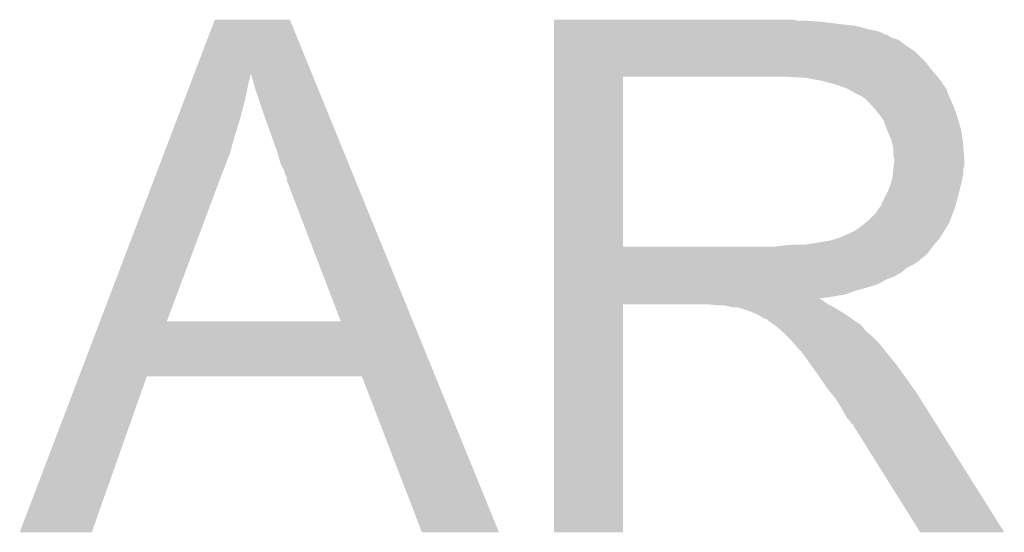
# Model space of a CAD drawing. Extents: x -9 to 122, y -9 to 65.
# Tile 11 of 256: x 22.28 to 24.78, y 3.13 to 4.43. Entities that reach past the tile are written whole.
import ezdxf

# ---------------------------------------------------------------- set-up
doc = ezdxf.new("R2010")
doc.units = 0
doc.layers.add('CLICKER_4_FOR_R7FA4M2A_V100_GTO', color=12, linetype='CONTINUOUS')

msp = doc.modelspace()

# ---------------------------------------------------------------- linework, layer by layer
at = {"layer": 'CLICKER_4_FOR_R7FA4M2A_V100_GTO'}
for points in [[(22.726538, 4.297528), (22.77873, 4.434826), (23.025158, 4.297528), (22.969224, 4.434826)], [(22.77873, 4.434826), (22.778736, 4.43484), (22.969224, 4.434826), (22.778736, 4.43484)], [(23.6398, 4.4323), (23.639802, 4.43484), (24.259542, 4.4323), (24.244302, 4.43484)], [(23.6398, 4.42976), (23.6398, 4.4323), (24.31542, 4.42976), (24.27732, 4.4323)], [(23.6398, 4.42468), (23.6398, 4.42976), (24.35606, 4.42468), (24.31542, 4.42976)], [(23.6398, 4.4196), (23.6398, 4.42468), (24.40178, 4.4196), (24.35606, 4.42468)], [(23.6398, 4.40944), (23.6398, 4.4196), (24.44242, 4.40944), (24.40178, 4.4196)], [(23.6398, 4.40436), (23.6398, 4.40944), (24.465282, 4.40436), (24.44242, 4.40944)], [(23.6398, 4.39674), (23.6398, 4.40436), (24.480524, 4.39674), (24.465282, 4.40436)], [(23.6398, 4.396736), (23.6398, 4.39674), (24.485606, 4.396736), (24.480524, 4.39674)], [(23.6398, 4.389118), (23.6398, 4.396736), (24.495762, 4.389118), (24.485606, 4.396736)], [(23.6398, 4.384038), (23.6398, 4.389118), (24.513542, 4.384038), (24.495762, 4.389118)], [(23.6398, 4.3688), (23.6398, 4.384038), (24.53386, 4.3688), (24.513542, 4.384038)], [(23.6398, 4.353558), (23.6398, 4.3688), (24.556722, 4.353558), (24.53386, 4.3688)], [(23.6398, 4.3307), (23.6398, 4.353558), (24.57958, 4.3307), (24.556722, 4.353558)], [(23.639798, 4.29006), (23.6398, 4.3307), (24.612828, 4.29006), (24.57958, 4.3307)], [(22.709216, 4.25196), (22.718872, 4.27736), (22.86, 4.25196), (22.865082, 4.27736)], [(22.718872, 4.27736), (22.72177, 4.284984), (22.865082, 4.27736), (22.86762, 4.284984)], [(22.72177, 4.284984), (22.724668, 4.292606), (22.86762, 4.284984), (22.867626, 4.292606)], [(22.724668, 4.292606), (22.725634, 4.295146), (22.867626, 4.292606), (22.87016, 4.295146)], [(22.725634, 4.295146), (22.726538, 4.297528), (22.87016, 4.295146), (22.870164, 4.297528)], [(22.88286, 4.2545), (22.870164, 4.297528), (23.042686, 4.2545), (23.025158, 4.297528)], [(23.639792, 3.858282), (23.639798, 4.29006), (23.81504, 3.858282), (23.815062, 4.29006)], [(24.274782, 4.28752), (24.22398, 4.29006), (24.614906, 4.28752), (24.612828, 4.29006)], [(24.31796, 4.2799), (24.274782, 4.28752), (24.62114, 4.2799), (24.614906, 4.28752)], [(24.337034, 4.274814), (24.31796, 4.2799), (24.6253, 4.274814), (24.62114, 4.2799)], [(24.346558, 4.272274), (24.337034, 4.274814), (24.625306, 4.272274), (24.6253, 4.274814)], [(22.696664, 4.21894), (22.709216, 4.25196), (22.85238, 4.21894), (22.86, 4.25196)], [(22.8981, 4.20878), (22.88286, 4.2545), (23.061312, 4.20878), (23.042686, 4.2545)], [(24.35606, 4.26974), (24.346558, 4.272274), (24.62784, 4.26974), (24.625306, 4.272274)], [(24.356066, 4.269738), (24.35606, 4.26974), (24.62784, 4.269738), (24.62784, 4.26974)], [(24.384002, 4.25958), (24.356066, 4.269738), (24.63546, 4.25958), (24.62784, 4.269738)], [(24.40686, 4.24688), (24.384002, 4.25958), (24.640224, 4.24688), (24.63546, 4.25958)], [(24.422098, 4.23926), (24.40686, 4.24688), (24.64308, 4.23926), (24.640224, 4.24688)], [(24.4221, 4.239258), (24.422098, 4.23926), (24.643082, 4.239258), (24.64308, 4.23926)], [(24.43226, 4.231638), (24.4221, 4.239258), (24.646468, 4.231638), (24.643082, 4.239258)], [(24.4348, 4.2291), (24.43226, 4.231638), (24.647596, 4.2291), (24.646468, 4.231638)], [(24.44623, 4.2164), (24.4348, 4.2291), (24.65324, 4.2164), (24.647596, 4.2291)], [(22.682182, 4.18084), (22.696664, 4.21894), (22.84222, 4.18084), (22.85238, 4.21894)], [(22.92858, 4.12242), (22.8981, 4.20878), (23.096494, 4.12242), (23.061312, 4.20878)], [(24.457658, 4.203702), (24.44623, 4.2164), (24.657858, 4.203702), (24.65324, 4.2164)], [(24.469514, 4.18846), (24.457658, 4.203702), (24.663398, 4.18846), (24.657858, 4.203702)], [(22.666734, 4.1402), (22.682182, 4.18084), (22.82952, 4.1402), (22.84222, 4.18084)], [(24.47544, 4.180838), (24.469514, 4.18846), (24.665578, 4.180838), (24.663398, 4.18846)], [(24.4856, 4.152902), (24.47544, 4.180838), (24.67356, 4.152902), (24.665578, 4.180838)], [(24.485602, 4.152898), (24.4856, 4.152902), (24.67356, 4.152898), (24.67356, 4.152902)], [(24.495762, 4.130038), (24.485602, 4.152898), (24.676826, 4.130038), (24.67356, 4.152898)], [(22.649354, 4.094478), (22.666734, 4.1402), (22.816818, 4.094478), (22.82952, 4.1402)], [(24.498936, 4.11734), (24.495762, 4.130038), (24.67864, 4.11734), (24.676826, 4.130038)], [(22.936198, 4.102102), (22.92858, 4.12242), (23.104772, 4.102102), (23.096494, 4.12242)], [(22.94636, 4.066538), (22.936198, 4.102102), (23.11926, 4.066538), (23.104772, 4.102102)], [(24.50084, 4.109718), (24.498936, 4.11734), (24.67915, 4.109718), (24.67864, 4.11734)], [(24.50084, 4.091938), (24.50084, 4.109718), (24.680334, 4.091938), (24.67915, 4.109718)], [(22.631974, 4.04876), (22.649354, 4.094478), (22.79904, 4.04876), (22.816818, 4.094478)], [(24.50338, 4.079242), (24.50084, 4.091938), (24.68118, 4.079242), (24.680334, 4.091938)], [(24.501968, 4.063998), (24.50338, 4.0767), (24.681178, 4.063998), (24.681178, 4.0767)], [(24.50338, 4.079238), (24.50338, 4.079242), (24.681178, 4.079238), (24.68118, 4.079242)], [(24.50338, 4.0767), (24.50338, 4.079238), (24.681178, 4.0767), (24.681178, 4.079238)], [(22.953982, 4.053838), (22.94636, 4.066538), (23.124434, 4.053838), (23.11926, 4.066538)], [(22.95652, 4.043678), (22.953982, 4.053838), (23.128572, 4.043678), (23.124434, 4.053838)], [(24.49971, 4.043678), (24.50112, 4.056376), (24.67864, 4.043678), (24.67864, 4.056376)], [(24.50112, 4.056376), (24.501968, 4.063998), (24.67864, 4.056376), (24.681178, 4.063998)], [(22.487156, 3.667788), (22.631974, 4.04876), (22.65681, 3.667788), (22.79904, 4.04876)], [(22.9616, 4.033516), (22.95652, 4.043678), (23.132712, 4.033516), (23.128572, 4.043678)], [(22.961602, 4.025896), (22.9616, 4.033516), (23.135816, 4.025896), (23.132712, 4.033516)], [(23.098728, 3.66776), (22.961602, 4.025896), (23.281716, 3.66776), (23.135816, 4.025896)], [(24.49322, 4.013198), (24.497574, 4.02844), (24.672288, 4.013198), (24.6761, 4.02844)], [(24.497574, 4.02844), (24.4983, 4.030978), (24.6761, 4.02844), (24.676522, 4.030978)], [(24.4983, 4.030978), (24.49971, 4.043678), (24.676522, 4.030978), (24.67864, 4.043678)], [(24.486688, 3.99796), (24.49322, 4.013198), (24.66848, 3.99796), (24.672288, 4.013198)], [(24.4729, 3.970018), (24.4856, 3.99542), (24.661028, 3.970018), (24.667802, 3.99542)], [(24.4856, 3.99542), (24.486688, 3.99796), (24.667802, 3.99542), (24.66848, 3.99796)], [(24.455118, 3.942078), (24.46782, 3.95986), (24.651652, 3.942078), (24.65832, 3.95986)], [(24.46782, 3.95986), (24.470356, 3.962398), (24.65832, 3.95986), (24.658996, 3.962398)], [(24.470356, 3.962398), (24.4729, 3.970018), (24.658996, 3.962398), (24.661028, 3.970018)], [(24.43124, 3.919218), (24.43734, 3.9243), (24.64308, 3.919218), (24.644984, 3.9243)], [(24.43734, 3.9243), (24.455118, 3.942078), (24.644984, 3.9243), (24.651652, 3.942078)], [(24.404318, 3.8989), (24.4221, 3.9116), (24.630888, 3.8989), (24.638508, 3.9116)], [(24.4221, 3.9116), (24.43124, 3.919218), (24.638508, 3.9116), (24.64308, 3.919218)], [(24.34082, 3.8735), (24.366218, 3.881118), (24.613688, 3.8735), (24.62022, 3.881118)], [(24.366218, 3.881118), (24.37638, 3.8862), (24.62022, 3.881118), (24.623268, 3.8862)], [(24.37638, 3.8862), (24.38908, 3.89128), (24.623268, 3.8862), (24.626316, 3.89128)], [(24.38908, 3.89128), (24.404318, 3.8989), (24.626316, 3.89128), (24.630888, 3.8989)], [(23.639792, 3.85826), (23.639792, 3.858282), (24.201118, 3.85826), (23.81504, 3.858282)], [(23.639792, 3.84302), (23.639792, 3.85826), (24.589738, 3.84302), (24.601168, 3.85826)], [(24.201118, 3.85826), (24.22398, 3.8608), (24.601168, 3.85826), (24.603072, 3.8608)], [(24.22398, 3.8608), (24.24938, 3.86334), (24.603072, 3.8608), (24.604978, 3.86334)], [(24.279858, 3.86334), (24.27987, 3.863342), (24.604978, 3.86334), (24.60498, 3.863342)], [(24.27987, 3.863342), (24.34082, 3.8735), (24.60498, 3.863342), (24.613688, 3.8735)], [(23.63979, 3.83286), (23.639792, 3.84302), (24.57958, 3.83286), (24.589738, 3.84302)], [(23.63979, 3.827778), (23.63979, 3.83286), (24.571958, 3.827778), (24.57958, 3.83286)], [(23.63979, 3.820158), (23.63979, 3.827778), (24.564338, 3.820158), (24.571958, 3.827778)], [(23.63979, 3.81254), (23.63979, 3.820158), (24.55164, 3.81254), (24.564338, 3.820158)], [(23.63979, 3.80492), (23.63979, 3.81254), (24.536402, 3.80492), (24.55164, 3.81254)], [(23.63979, 3.792218), (23.63979, 3.80492), (24.521158, 3.792218), (24.536402, 3.80492)], [(23.63979, 3.78206), (23.63979, 3.792218), (24.50338, 3.78206), (24.521158, 3.792218)], [(23.63979, 3.77444), (23.63979, 3.78206), (24.483058, 3.77444), (24.50338, 3.78206)], [(23.63979, 3.761738), (23.63979, 3.77444), (24.460198, 3.761738), (24.483058, 3.77444)], [(23.63979, 3.75412), (23.63979, 3.761738), (24.4348, 3.75412), (24.460198, 3.761738)], [(23.63979, 3.7465), (23.63979, 3.75412), (24.40686, 3.7465), (24.4348, 3.75412)], [(23.639788, 3.723638), (23.63979, 3.726148), (24.317962, 3.723638), (24.312944, 3.726148)], [(23.63979, 3.73634), (23.63979, 3.7465), (24.378918, 3.73634), (24.40686, 3.7465)], [(23.63979, 3.73126), (23.63979, 3.73634), (24.34844, 3.73126), (24.378918, 3.73634)], [(23.63979, 3.726148), (23.63979, 3.73126), (24.312944, 3.726148), (24.34844, 3.73126)], [(23.63978, 3.131842), (23.639788, 3.710918), (23.815018, 3.131842), (23.81504, 3.710918)], [(23.639788, 3.71856), (23.639788, 3.723638), (24.32558, 3.71856), (24.317962, 3.723638)], [(23.639788, 3.71094), (23.639788, 3.71856), (24.335742, 3.71094), (24.32558, 3.71856)], [(23.639788, 3.710918), (23.639788, 3.71094), (23.81504, 3.710918), (24.036018, 3.71094)], [(24.05634, 3.7084), (24.036018, 3.71094), (24.340822, 3.7084), (24.335742, 3.71094)], [(24.08428, 3.70586), (24.071578, 3.7084), (24.3459, 3.70586), (24.340822, 3.7084)], [(24.094438, 3.70332), (24.08428, 3.70586), (24.350978, 3.70332), (24.3459, 3.70586)], [(24.137622, 3.69316), (24.107136, 3.70332), (24.36749, 3.69316), (24.350978, 3.70332)], [(24.15032, 3.68808), (24.137622, 3.69316), (24.375746, 3.68808), (24.36749, 3.69316)], [(24.160476, 3.683002), (24.15032, 3.68808), (24.383998, 3.683002), (24.375746, 3.68808)], [(24.16048, 3.683), (24.160476, 3.683002), (24.384002, 3.683), (24.383998, 3.683002)], [(24.173178, 3.67538), (24.16048, 3.683), (24.39467, 3.67538), (24.384002, 3.683)], [(24.180796, 3.67284), (24.173178, 3.67538), (24.398226, 3.67284), (24.39467, 3.67538)], [(22.43404, 3.52806), (22.487144, 3.66776), (23.338628, 3.52806), (23.281716, 3.66776)], [(22.487144, 3.66776), (22.487156, 3.667788), (23.098728, 3.66776), (22.65681, 3.667788)], [(24.18334, 3.6703), (24.180796, 3.67284), (24.40178, 3.6703), (24.398226, 3.67284)], [(24.185878, 3.667762), (24.18334, 3.6703), (24.405588, 3.667762), (24.40178, 3.6703)], [(24.197314, 3.660138), (24.185878, 3.667762), (24.417022, 3.660138), (24.405588, 3.667762)], [(24.20112, 3.6576), (24.197314, 3.660138), (24.41956, 3.6576), (24.417022, 3.660138)], [(24.204172, 3.655058), (24.20112, 3.6576), (24.4221, 3.655058), (24.41956, 3.6576)], [(24.21636, 3.6449), (24.204172, 3.655058), (24.429722, 3.6449), (24.4221, 3.655058)], [(24.216362, 3.644898), (24.21636, 3.6449), (24.429722, 3.644898), (24.429722, 3.6449)], [(24.229058, 3.632202), (24.216362, 3.644898), (24.444958, 3.632202), (24.429722, 3.644898)], [(24.244302, 3.616958), (24.229058, 3.632202), (24.460202, 3.616958), (24.444958, 3.632202)], [(24.248536, 3.611878), (24.244302, 3.616958), (24.465282, 3.611878), (24.460202, 3.616958)], [(24.257, 3.60172), (24.248536, 3.611878), (24.47341, 3.60172), (24.465282, 3.611878)], [(24.267158, 3.591562), (24.257, 3.60172), (24.481536, 3.591562), (24.47341, 3.60172)], [(24.270548, 3.58648), (24.267158, 3.591562), (24.4856, 3.58648), (24.481536, 3.591562)], [(24.27224, 3.58394), (24.270548, 3.58648), (24.48768, 3.58394), (24.4856, 3.58648)], [(24.274778, 3.581402), (24.27224, 3.58394), (24.489756, 3.581402), (24.48768, 3.58394)], [(24.290782, 3.55854), (24.274778, 3.581402), (24.50846, 3.55854), (24.489756, 3.581402)], [(24.29256, 3.556), (24.290782, 3.55854), (24.510276, 3.556), (24.50846, 3.55854)], [(24.31288, 3.52806), (24.29256, 3.556), (24.530232, 3.52806), (24.510276, 3.556)], [(22.28343, 3.13185), (22.434034, 3.528044), (22.466294, 3.13185), (22.605996, 3.528044)], [(22.434034, 3.528044), (22.43404, 3.52806), (22.605996, 3.528044), (23.152084, 3.52806)], [(23.304496, 3.131834), (23.152084, 3.52806), (23.500044, 3.131834), (23.338628, 3.52806)], [(24.3332, 3.49758), (24.31288, 3.52806), (24.552004, 3.49758), (24.530232, 3.52806)], [(24.341514, 3.48742), (24.3332, 3.49758), (24.55926, 3.48742), (24.552004, 3.49758)], [(24.35606, 3.46964), (24.341514, 3.48742), (24.570434, 3.46964), (24.55926, 3.48742)], [(24.3713, 3.44424), (24.35606, 3.46964), (24.586398, 3.44424), (24.570434, 3.46964)], [(24.383998, 3.421382), (24.3713, 3.44424), (24.600764, 3.421382), (24.586398, 3.44424)], [(24.391618, 3.41376), (24.383998, 3.421382), (24.605554, 3.41376), (24.600764, 3.421382)], [(24.394158, 3.408686), (24.391618, 3.41376), (24.608742, 3.408686), (24.605554, 3.41376)], [(24.399226, 3.406146), (24.394158, 3.408686), (24.610338, 3.406146), (24.608742, 3.408686)], [(24.39924, 3.403604), (24.399226, 3.406146), (24.611936, 3.403604), (24.610338, 3.406146)], [(24.569418, 3.13183), (24.39924, 3.403604), (24.782734, 3.13183), (24.611936, 3.403604)], [(22.466284, 3.13182), (22.28343, 3.13185), (22.466284, 3.13182), (22.466294, 3.13185)], [(23.500048, 3.13182), (23.500044, 3.131834), (23.500048, 3.13182), (23.304496, 3.131834)], [(23.815018, 3.13182), (23.63978, 3.131842), (23.815018, 3.13182), (23.815018, 3.131842)], [(24.78274, 3.13182), (24.782734, 3.13183), (24.78274, 3.13182), (24.569418, 3.13183)]]:
    msp.add_solid(points, dxfattribs=at)

doc.saveas('drawing.dxf')
